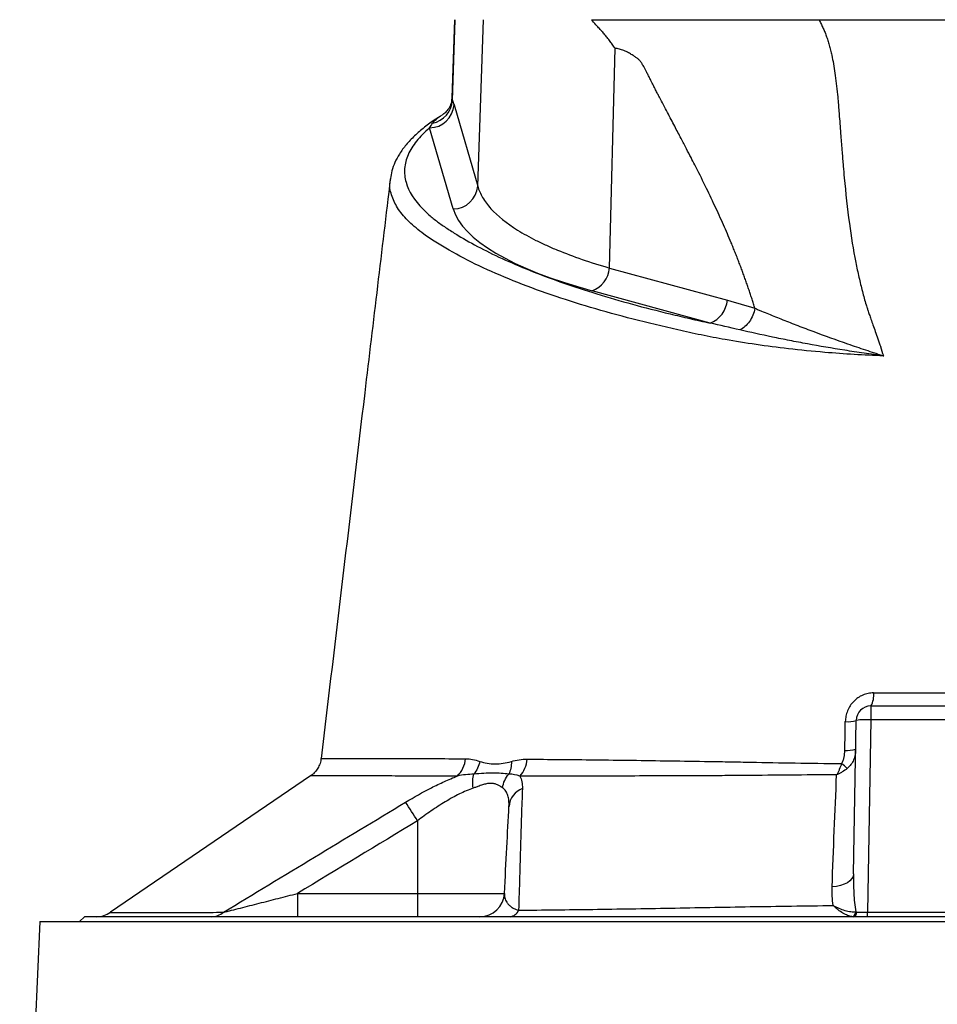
# Model space of a CAD drawing. Header units: millimetres. Extents: x 568 to 1413, y 660 to 2507.
# Tile 7 of 9: x 803 to 990, y 2045 to 2246. Entities that reach past the tile are written whole.
import ezdxf

# ---------------------------------------------------------------- set-up
doc = ezdxf.new("R2010")
doc.units = ezdxf.units.MM

msp = doc.modelspace()

# ---------------------------------------------------------------- linework, layer by layer
at = {"color": 7, "linetype": 'Continuous', "lineweight": 25}
for p, q in [((891.82, 2246.15), (891.26, 2230.23)), ((891.39, 2229.68), (891.96, 2246.15)), ((896.54, 2212.19), (897.72, 2246.15)), ((923.44, 2195.49), (924.55, 2240.33)), ((891.71, 2228.75), (896.54, 2212.19)), ((891.56, 2207.53), (886.73, 2224.09)), ((878.79, 2213.65), (878.81, 2213.72)), ((923.44, 2195.49), (947.48, 2188.92)), ((943.94, 2184.27), (919.89, 2190.84)), ((976.75, 2106.15), (976.75, 2103.31)), ((976.75, 2106.15), (1003.86, 2106.15)), ((973.21, 2071.87), (973.75, 2103.2)), ((976.75, 2103.31), (976.07, 2064.1)), ((1003.86, 2103.31), (976.75, 2103.31)), ((864.62, 2095.41), (864.63, 2095.41)), ((862.46, 2091.88), (821.63, 2064.05)), ((884.24, 2082.7), (884.24, 2067.89)), ((859.76, 2067.89), (859.76, 2063.15)), ((859.76, 2067.89), (884.24, 2067.89)), ((884.24, 2067.89), (901.99, 2067.89)), ((884.24, 2067.89), (884.24, 2063.15)), ((816.31, 2063.15), (815.31, 2062.15)), ((1164.31, 2063.15), (816.31, 2063.15)), ((976.07, 2063.15), (976.07, 2064.1)), ((976.07, 2064.1), (1004.54, 2064.1)), ((807.2, 2062.15), (803.1, 1970.78)), ((807.2, 2062.15), (1173.42, 2062.15))]:
    msp.add_line(p, q, dxfattribs=at)
at = {"color": 8, "linetype": 'Continuous', "lineweight": 25}
msp.add_line((891.28, 2230.23), (891.39, 2229.68), dxfattribs=at)
at = {"color": 7, "linetype": 'Continuous', "lineweight": 25, "flags": 128}
msp.add_lwpolyline([(973.21, 2071.87), (973.12, 2071.38), (972.87, 2070.91), (972.48, 2070.47), (971.95, 2070.08), (971.29, 2069.76), (970.54, 2069.5), (969.72, 2069.32), (968.85, 2069.22)], dxfattribs=at)
at = {"color": 7, "linetype": 'Continuous', "lineweight": 25}
for centre, radius, start, end in [((886.69, 2229.13), 5.04, 270.4996, 355.6619), ((886.36, 2229.97), 5.03, 281.3501, 356.6917), ((891.52, 2212.57), 5.04, 270.4996, 355.6619), ((917.93, 2196.01), 5.53, 290.7749, 354.6568), ((941.98, 2189.44), 5.53, 290.7749, 354.6568), ((973.41, 2108.23), 3.93, 328.1345, 8.543), ((976.75, 2103.15), 3, 90, 179), ((972.08, 2107.93), 5.01, 263.906, 289.537), ((975.76, 2088.89), 14.45, 86.038, 97.9584), ((971.98, 2102.38), 5.32, 264.1885, 288.2724), ((888.75, 2095.74), 5.31, 312.7236, 356.0363), ((901.05, 2095.61), 5.57, 317.2917, 356.6755), ((959.82, 2080.63), 17.59, 46.4697, 51.514), ((907.22, 2085.3), 4.31, 111.3278, 175.2626), ((814.86, 2041.46), 80.71, 30.7253, 33.9305), ((896.99, 2068.15), 5, 270, 357), ((818.76, 2068.15), 5, 270.0016, 304.9151), ((842.17, 2067.08), 3.93, 270.4447, 309.3945), ((902.89, 2065.3), 2.17, 276.9712, 337.2056), ((972.71, 2064.1), 0.955, 279.5688, 0.6628), ((972.97, 2064.02), 0.886, 279.2863, 5.045)]:
    msp.add_arc(centre, radius, start, end, dxfattribs=at)
for centre, major_axis, ratio, start_param, end_param in [((991.36, 2209.62), (100.11, 0), 0.267961, 3.219534, 3.917258), ((976.07, 2064.15), (3, 0.02), 0.017433, 3.878903, 4.71107)]:
    msp.add_ellipse(centre, major_axis=major_axis, ratio=ratio, start_param=start_param, end_param=end_param, dxfattribs=at)
for points, knots in [([(924.55, 2240.33), (924.46, 2240.46), (924.27, 2240.74), (923.99, 2241.13), (923.7, 2241.53), (923.41, 2241.91), (923.11, 2242.3), (922.81, 2242.68), (922.5, 2243.05), (922.2, 2243.41), (921.82, 2243.83), (921.31, 2244.4), (920.59, 2245.2), (920.04, 2245.81), (919.74, 2246.15)], [0, 0, 0, 0, 0.061077, 0.12251, 0.184317, 0.246519, 0.309134, 0.372181, 0.435678, 0.499644, 0.56001, 0.663535, 0.810207, 1, 1, 1, 1]), ([(919.74, 2246.15), (920.18, 2246.15), (921.04, 2246.15), (922.34, 2246.15), (923.61, 2246.15), (924.85, 2246.15), (926.08, 2246.15), (927.28, 2246.15), (928.45, 2246.15), (929.61, 2246.15), (930.74, 2246.15), (931.84, 2246.15), (932.93, 2246.15), (933.99, 2246.15), (935.02, 2246.15), (936.04, 2246.15), (937.03, 2246.15), (937.99, 2246.15), (938.94, 2246.15), (939.86, 2246.15), (940.97, 2246.15), (942.3, 2246.15), (943.84, 2246.15), (945.39, 2246.15), (946.95, 2246.15), (948.51, 2246.15), (950.08, 2246.15), (951.65, 2246.15), (953.24, 2246.15), (954.83, 2246.15), (956.42, 2246.15), (958.02, 2246.15), (959.63, 2246.15), (961.25, 2246.15), (962.87, 2246.15), (964.5, 2246.15), (965.59, 2246.15), (966.13, 2246.15)], [0, 0, 0, 0, 0.033278, 0.065774, 0.09749, 0.128425, 0.158582, 0.187962, 0.216567, 0.244398, 0.271457, 0.297745, 0.323266, 0.348021, 0.372013, 0.395244, 0.417718, 0.439439, 0.460409, 0.480633, 0.500116, 0.533064, 0.565727, 0.598114, 0.630239, 0.662114, 0.69375, 0.725162, 0.756362, 0.787364, 0.818181, 0.848827, 0.879316, 0.909664, 0.939884, 0.969991, 1, 1, 1, 1]), ([(966.13, 2246.15), (966.21, 2246.03), (966.35, 2245.78), (966.55, 2245.39), (966.75, 2244.99), (966.94, 2244.59), (967.13, 2244.17), (967.31, 2243.74), (967.48, 2243.31), (967.65, 2242.86), (967.81, 2242.4), (967.97, 2241.93), (968.12, 2241.45), (968.26, 2240.96), (968.4, 2240.46), (968.53, 2239.94), (968.66, 2239.42), (968.87, 2238.5), (969.13, 2237.12), (969.44, 2235.21), (969.71, 2233.1), (969.93, 2231.08), (970.12, 2228.82), (970.34, 2226.02), (970.6, 2222.67), (970.86, 2219.3), (971.09, 2216.44), (971.52, 2211.57), (972.24, 2205), (973.24, 2198.74), (973.98, 2195.1), (974.31, 2193.61), (974.65, 2192.16), (975.01, 2190.74), (975.38, 2189.36), (975.69, 2188.29), (975.95, 2187.46), (976.16, 2186.8), (976.45, 2185.98), (976.79, 2184.99), (977.2, 2183.83), (977.67, 2182.51), (978.19, 2181.01), (978.56, 2179.96), (978.76, 2179.4)], [0, 0, 0, 0, 0.006505, 0.013097, 0.01978, 0.026557, 0.033431, 0.040405, 0.047482, 0.054664, 0.061955, 0.069357, 0.076872, 0.084502, 0.092251, 0.100119, 0.108109, 0.116224, 0.142061, 0.170607, 0.201889, 0.23593, 0.260358, 0.301454, 0.35921, 0.407807, 0.449606, 0.484611, 0.621537, 0.738683, 0.761365, 0.783575, 0.805315, 0.826589, 0.847401, 0.867756, 0.87521, 0.885269, 0.89793, 0.913186, 0.931031, 0.951456, 0.974449, 1, 1, 1, 1]), ([(966.13, 2246.15), (966.44, 2246.15), (967.05, 2246.15), (967.96, 2246.15), (968.87, 2246.15), (969.79, 2246.15), (970.71, 2246.15), (971.63, 2246.15), (972.55, 2246.15), (973.47, 2246.15), (974.39, 2246.15), (975.32, 2246.15), (976.24, 2246.15), (977.17, 2246.15), (978.1, 2246.15), (979.03, 2246.15), (979.97, 2246.15), (980.9, 2246.15), (981.84, 2246.15), (982.78, 2246.15), (983.71, 2246.15), (984.66, 2246.15), (985.6, 2246.15), (986.54, 2246.15), (987.49, 2246.15), (988.43, 2246.15), (989.38, 2246.15), (990.6, 2246.15), (992.09, 2246.15), (993.85, 2246.15), (995.6, 2246.15), (997.35, 2246.15), (999.09, 2246.15), (1000.83, 2246.15), (1002.56, 2246.15), (1004.29, 2246.15), (1006.01, 2246.15), (1007.73, 2246.15), (1009.44, 2246.15), (1011.14, 2246.15), (1012.85, 2246.15), (1013.97, 2246.15), (1014.54, 2246.15)], [0, 0, 0, 0, 0.019347, 0.038666, 0.057957, 0.077225, 0.096471, 0.115697, 0.134906, 0.154101, 0.173284, 0.192457, 0.211623, 0.230784, 0.249942, 0.269101, 0.288262, 0.307428, 0.326601, 0.345784, 0.364979, 0.384189, 0.403415, 0.422661, 0.441929, 0.461222, 0.48054, 0.499888, 0.535804, 0.571628, 0.607375, 0.643061, 0.678702, 0.714313, 0.74991, 0.785509, 0.821124, 0.856772, 0.892468, 0.928228, 0.964067, 1, 1, 1, 1]), ([(953.09, 2187.27), (952.99, 2187.58), (952.8, 2188.2), (952.51, 2189.13), (952.21, 2190.06), (951.89, 2191), (951.57, 2191.94), (951.24, 2192.89), (950.9, 2193.84), (950.55, 2194.8), (950.19, 2195.76), (949.82, 2196.73), (949.44, 2197.7), (949.05, 2198.68), (948.66, 2199.66), (947.88, 2201.55), (946.65, 2204.4), (944.88, 2208.27), (942.93, 2212.35), (941.3, 2215.61), (940.01, 2218.12), (939.08, 2219.91), (937.97, 2222.04), (936.68, 2224.51), (935.2, 2227.32), (934.03, 2229.52), (933.22, 2231.07), (932.81, 2231.87), (932.36, 2232.76), (931.91, 2233.66), (931.5, 2234.48), (931.15, 2235.18), (930.83, 2235.79), (930.55, 2236.32), (930.31, 2236.77), (930.1, 2237.13), (929.93, 2237.41), (929.77, 2237.62), (929.61, 2237.8), (929.42, 2237.99), (929.2, 2238.18), (928.96, 2238.37), (928.68, 2238.57), (928.38, 2238.77), (928.05, 2238.98), (927.69, 2239.19), (927.29, 2239.41), (926.84, 2239.63), (926.37, 2239.84), (925.91, 2240.01), (925.45, 2240.15), (925, 2240.26), (924.7, 2240.31), (924.55, 2240.33)], [0, 0, 0, 0, 0.014704, 0.029556, 0.044557, 0.05971, 0.075015, 0.090474, 0.106088, 0.121858, 0.137786, 0.153872, 0.170118, 0.186525, 0.203094, 0.219826, 0.282441, 0.349841, 0.422063, 0.499138, 0.525545, 0.558172, 0.597019, 0.642087, 0.693376, 0.750886, 0.763599, 0.778025, 0.794165, 0.81202, 0.825981, 0.838522, 0.849644, 0.859348, 0.867636, 0.874512, 0.879981, 0.883799, 0.888088, 0.892873, 0.89817, 0.903991, 0.910347, 0.917245, 0.92469, 0.932686, 0.941238, 0.951698, 0.961868, 0.971763, 0.981404, 0.990809, 1, 1, 1, 1]), ([(891.25, 2230.22), (891.24, 2229.95), (891.2, 2229.33), (890.8, 2228.28), (890.17, 2227.4), (889.58, 2226.88), (889.34, 2226.74), (889.26, 2226.69)], [0, 0, 0, 0, 0.184099, 0.432968, 0.672393, 0.88685, 1, 1, 1, 1]), ([(888.89, 2226.42), (888.58, 2226.24), (887.4, 2225.52), (885.64, 2224.2), (883.61, 2222.47), (881.91, 2220.66), (880.59, 2218.85), (879.64, 2217.08), (879, 2215.38), (878.83, 2214.27), (878.75, 2213.73)], [0, 0, 0, 0, 0.052508, 0.201162, 0.350727, 0.499948, 0.646708, 0.773208, 0.892272, 1, 1, 1, 1]), ([(886.73, 2224.09), (885.68, 2223.19), (884.79, 2222.29), (883.33, 2220.46), (882.77, 2219.54), (881.95, 2217.68), (881.71, 2216.75), (881.61, 2215.57), (881.61, 2215.33), (881.61, 2214.86), (881.63, 2214.62), (881.7, 2213.92), (881.79, 2213.45), (882.44, 2211.11), (883.61, 2209.27), (885.86, 2207.01), (886.34, 2206.55), (887.13, 2205.88), (887.41, 2205.65), (887.97, 2205.21), (888.26, 2204.98), (888.87, 2204.54), (889.18, 2204.31), (889.82, 2203.87), (890.15, 2203.66), (891.15, 2203), (891.84, 2202.57), (895.4, 2200.41), (898.61, 2198.74), (903.99, 2196.31), (905.88, 2195.51), (909.85, 2193.94), (911.93, 2193.17), (918.46, 2190.9), (923.13, 2189.46), (930.59, 2187.43), (933.16, 2186.77), (937.12, 2185.81), (938.45, 2185.49), (940.49, 2185.03), (941.17, 2184.87), (942.55, 2184.57), (943.24, 2184.42), (943.94, 2184.27)], [0, 0, 0, 0, 0.0625, 0.0625, 0.125, 0.125, 0.1875, 0.1875, 0.203125, 0.203125, 0.21875, 0.21875, 0.25, 0.25, 0.375, 0.375, 0.40625, 0.40625, 0.421875, 0.421875, 0.4375, 0.4375, 0.453125, 0.453125, 0.46875, 0.46875, 0.5, 0.5, 0.625, 0.625, 0.6875, 0.6875, 0.75, 0.75, 0.875, 0.875, 0.9375, 0.9375, 0.96875, 0.96875, 0.984375, 0.984375, 1, 1, 1, 1]), ([(878.7, 2213.66), (876.96, 2199.1), (872.26, 2159.69), (867.56, 2120.27), (864.59, 2095.41)], [0, 0, 0, 0, 0.3693069, 1, 1, 1, 1]), ([(896.54, 2212.19), (896.75, 2211.41), (897.09, 2210.64), (897.77, 2209.48), (898.02, 2209.1), (898.59, 2208.34), (898.9, 2207.96), (900.61, 2206.09), (902.42, 2204.63), (905.82, 2202.51), (907.06, 2201.82), (909.1, 2200.79), (909.82, 2200.45), (911.28, 2199.79), (912.04, 2199.46), (915.96, 2197.84), (919.49, 2196.63), (923.44, 2195.49)], [0, 0, 0, 0, 0.125, 0.125, 0.1875, 0.1875, 0.25, 0.25, 0.5, 0.5, 0.625, 0.625, 0.6875, 0.6875, 0.75, 0.75, 1, 1, 1, 1]), ([(953.09, 2187.27), (953, 2186.79), (952.85, 2186.31), (952.48, 2185.4), (952.24, 2184.97), (951.7, 2184.19), (951.39, 2183.84), (950.73, 2183.26), (950.38, 2183.03), (950.02, 2182.86)], [0, 0, 0, 0, 0.25, 0.25, 0.5, 0.5, 0.75, 0.75, 1, 1, 1, 1]), ([(953.09, 2187.27), (953.31, 2187.18), (953.54, 2187.08), (954, 2186.89), (954.69, 2186.61), (955.39, 2186.32), (956.82, 2185.73), (957.79, 2185.34), (959.79, 2184.54), (960.81, 2184.14), (962.4, 2183.53), (962.93, 2183.32), (964.01, 2182.91), (964.56, 2182.71), (967.33, 2181.68), (969.63, 2180.85), (973.2, 2179.61), (974.41, 2179.2), (976.26, 2178.58), (976.88, 2178.37), (977.81, 2178.07), (978.12, 2177.96), (978.59, 2177.81), (978.75, 2177.76), (978.99, 2177.68), (979.06, 2177.65), (979.18, 2177.62), (979.22, 2177.6), (979.28, 2177.58), (979.3, 2177.58), (979.33, 2177.57), (979.34, 2177.56), (979.35, 2177.56), (979.36, 2177.56), (979.37, 2177.55), (979.37, 2177.55), (979.37, 2177.54)], [0, 0, 0, 0, 0.03125, 0.03125, 0.0625, 0.125, 0.125, 0.25, 0.25, 0.375, 0.375, 0.4375, 0.4375, 0.5, 0.5, 0.75, 0.75, 0.875, 0.875, 0.9375, 0.9375, 0.96875, 0.96875, 0.984375, 0.984375, 0.992188, 0.992188, 0.996094, 0.996094, 0.998047, 0.998047, 0.999023, 0.999023, 0.999512, 0.999512, 1, 1, 1, 1]), ([(979.37, 2177.54), (979.37, 2177.55), (979.36, 2177.55), (979.35, 2177.55), (979.35, 2177.55), (979.33, 2177.55), (979.32, 2177.55), (979.29, 2177.56), (979.27, 2177.56), (979.2, 2177.57), (979.16, 2177.58), (979.04, 2177.59), (978.95, 2177.6), (978.7, 2177.64), (978.53, 2177.66), (978.02, 2177.73), (977.69, 2177.78), (976.68, 2177.92), (976.02, 2178.01), (974.02, 2178.3), (972.71, 2178.5), (968.81, 2179.12), (966.28, 2179.55), (962.58, 2180.23), (961.36, 2180.46), (958.98, 2180.93), (957.81, 2181.17), (954.37, 2181.88), (952.16, 2182.37), (950.02, 2182.86)], [0, 0, 0, 0, 0.000488, 0.000488, 0.000977, 0.000977, 0.001953, 0.001953, 0.003906, 0.003906, 0.007812, 0.007812, 0.015625, 0.015625, 0.03125, 0.03125, 0.0625, 0.0625, 0.125, 0.125, 0.25, 0.25, 0.5, 0.5, 0.625, 0.625, 0.75, 0.75, 1, 1, 1, 1]), ([(977.3, 2108.81), (976.92, 2108.81), (976.55, 2108.77), (975.99, 2108.66), (975.81, 2108.61), (975.45, 2108.5), (975.27, 2108.43), (974.76, 2108.21), (974.42, 2108.03), (973.8, 2107.59), (973.51, 2107.35), (972.98, 2106.81), (972.74, 2106.5), (972.32, 2105.86), (972.15, 2105.53), (971.93, 2105), (971.86, 2104.81), (971.75, 2104.45), (971.71, 2104.26), (971.59, 2103.7), (971.55, 2103.33), (971.54, 2102.94)], [0, 0, 0, 0, 0.125, 0.125, 0.1875, 0.1875, 0.25, 0.25, 0.375, 0.375, 0.5, 0.5, 0.625, 0.625, 0.75, 0.75, 0.8125, 0.8125, 0.875, 0.875, 1, 1, 1, 1]), ([(977.3, 2108.81), (981.6, 2108.81), (985.93, 2108.81), (992.48, 2108.81), (994.66, 2108.81), (999, 2108.81), (1001.16, 2108.81), (1003.31, 2108.81)], [0, 0, 0, 0, 0.5, 0.5, 0.75, 0.75, 1, 1, 1, 1]), ([(973.65, 2097.33), (973.65, 2096.95), (973.61, 2096.58), (973.47, 2095.86), (973.36, 2095.51), (973.08, 2094.82), (972.9, 2094.49), (972.47, 2093.89), (972.22, 2093.62), (971.93, 2093.38)], [0, 0, 0, 0, 0.25, 0.25, 0.5, 0.5, 0.75, 0.75, 1, 1, 1, 1]), ([(864.56, 2095.41), (864.55, 2095.27), (864.52, 2094.74), (864.2, 2093.91), (863.68, 2093.02), (863.09, 2092.34), (862.64, 2092.03), (862.46, 2091.89)], [0, 0, 0, 0, 0.104419, 0.372988, 0.615344, 0.836018, 1, 1, 1, 1]), ([(894.04, 2095.37), (894.53, 2095.37), (895.01, 2095.32), (895.98, 2095.13), (896.46, 2095), (896.95, 2094.84)], [0, 0, 0, 0, 0.5, 0.5, 1, 1, 1, 1]), ([(903.4, 2094.81), (903.93, 2094.95), (904.46, 2095.08), (905.53, 2095.25), (906.07, 2095.29), (906.61, 2095.29)], [0, 0, 0, 0, 0.5, 0.5, 1, 1, 1, 1]), ([(906.61, 2095.29), (911.01, 2095.25), (915.64, 2095.21), (925.36, 2095.1), (930.44, 2095.03), (938.4, 2094.91), (941.11, 2094.87), (945.25, 2094.8), (946.65, 2094.78), (948.41, 2094.75), (948.76, 2094.74), (949.47, 2094.72), (949.83, 2094.72), (950.9, 2094.69), (951.62, 2094.68), (955.24, 2094.61), (958.22, 2094.56), (964.35, 2094.47), (967.51, 2094.43), (970.76, 2094.39)], [0, 0, 0, 0, 0.25, 0.25, 0.5, 0.5, 0.625, 0.625, 0.6875, 0.6875, 0.703125, 0.703125, 0.71875, 0.71875, 0.75, 0.75, 0.875, 0.875, 1, 1, 1, 1]), ([(970.76, 2094.39), (970.9, 2094.58), (971.01, 2094.8), (971.18, 2095.24), (971.24, 2095.47), (971.39, 2096.15), (971.44, 2096.62), (971.44, 2097.09)], [0, 0, 0, 0, 0.25, 0.25, 0.5, 0.5, 1, 1, 1, 1]), ([(896.95, 2094.84), (896.86, 2094.36), (896.71, 2093.9), (896.31, 2093.02), (896.06, 2092.6), (895.77, 2092.23)], [0, 0, 0, 0, 0.5, 0.5, 1, 1, 1, 1]), ([(896.95, 2094.84), (897.45, 2094.68), (897.96, 2094.55), (899, 2094.37), (899.53, 2094.32), (900.62, 2094.31), (901.17, 2094.36), (902.28, 2094.53), (902.84, 2094.65), (903.4, 2094.81)], [0, 0, 0, 0, 0.25, 0.25, 0.5, 0.5, 0.75, 0.75, 1, 1, 1, 1]), ([(903.4, 2094.81), (903.42, 2094.34), (903.38, 2093.88), (903.21, 2093.02), (903.07, 2092.61), (902.88, 2092.24)], [0, 0, 0, 0, 0.5, 0.5, 1, 1, 1, 1]), ([(970.76, 2094.39), (970.63, 2093.98), (970.48, 2093.58), (970.23, 2093), (970.15, 2092.81), (969.96, 2092.45), (969.87, 2092.27), (969.77, 2092.1)], [0, 0, 0, 0, 0.5, 0.5, 0.75, 0.75, 1, 1, 1, 1]), ([(971.93, 2093.38), (971.62, 2093.12), (971.28, 2092.89), (970.73, 2092.56), (970.55, 2092.46), (970.17, 2092.27), (969.97, 2092.18), (969.77, 2092.1)], [0, 0, 0, 0, 0.5, 0.5, 0.75, 0.75, 1, 1, 1, 1]), ([(881.83, 2086.51), (883.57, 2087.56), (885.32, 2088.54), (887.52, 2089.67), (887.96, 2089.89), (888.85, 2090.32), (889.29, 2090.53), (890.62, 2091.13), (891.49, 2091.5), (892.35, 2091.84)], [0, 0, 0, 0, 0.5, 0.5, 0.625, 0.625, 0.75, 0.75, 1, 1, 1, 1]), ([(895.6, 2089.37), (895.53, 2089.89), (895.5, 2090.41), (895.56, 2091.38), (895.64, 2091.83), (895.77, 2092.23)], [0, 0, 0, 0, 0.5, 0.5, 1, 1, 1, 1]), ([(902.88, 2092.24), (902.39, 2092.29), (901.87, 2092.35), (900.78, 2092.43), (900.22, 2092.46), (899.03, 2092.45), (898.41, 2092.42), (897.13, 2092.34), (896.46, 2092.28), (895.77, 2092.23)], [0, 0, 0, 0, 0.25, 0.25, 0.5, 0.5, 0.75, 0.75, 1, 1, 1, 1]), ([(901.62, 2089.44), (901.69, 2089.94), (901.83, 2090.45), (902.26, 2091.4), (902.54, 2091.85), (902.88, 2092.24)], [0, 0, 0, 0, 0.5, 0.5, 1, 1, 1, 1]), ([(969.77, 2092.1), (966.51, 2092.08), (963.35, 2092.06), (957.19, 2092.01), (954.19, 2091.98), (950.55, 2091.95), (949.82, 2091.95), (948.38, 2091.93), (947.67, 2091.93), (945.53, 2091.91), (944.12, 2091.91), (939.94, 2091.89), (937.21, 2091.88), (929.18, 2091.85), (924.05, 2091.84), (914.25, 2091.83), (909.58, 2091.83), (905.14, 2091.83)], [0, 0, 0, 0, 0.125, 0.125, 0.25, 0.25, 0.28125, 0.28125, 0.3125, 0.3125, 0.375, 0.375, 0.5, 0.5, 0.75, 0.75, 1, 1, 1, 1]), ([(905.14, 2091.83), (905.33, 2091.48), (905.47, 2091.09), (905.63, 2090.25), (905.66, 2089.8), (905.65, 2089.32)], [0, 0, 0, 0, 0.5, 0.5, 1, 1, 1, 1]), ([(895.6, 2089.37), (895.15, 2089.21), (894.68, 2089.03), (893.75, 2088.63), (893.28, 2088.41), (892.33, 2087.95), (891.85, 2087.7), (890.89, 2087.17), (890.4, 2086.88), (888.94, 2086.01), (887.99, 2085.39), (886.1, 2084.09), (885.16, 2083.41), (884.24, 2082.7)], [0, 0, 0, 0, 0.125, 0.125, 0.25, 0.25, 0.375, 0.375, 0.5, 0.5, 0.75, 0.75, 1, 1, 1, 1]), ([(901.62, 2089.44), (901.57, 2089.47), (901.48, 2089.54), (901.34, 2089.63), (901.23, 2089.71), (901.07, 2089.81), (900.85, 2089.94), (900.46, 2090.13), (899.92, 2090.3), (899.18, 2090.38), (898.36, 2090.28), (897.65, 2090.09), (897.05, 2089.89), (896.63, 2089.74), (896.14, 2089.56), (895.81, 2089.45), (895.6, 2089.37)], [0, 0, 0, 0, 0.039729, 0.073756, 0.102077, 0.12469, 0.190808, 0.248842, 0.373224, 0.498565, 0.623177, 0.748673, 0.806859, 0.874268, 0.919078, 1, 1, 1, 1]), ([(902.92, 2085.66), (902.94, 2086.06), (902.93, 2086.46), (902.86, 2087.2), (902.79, 2087.55), (902.58, 2088.19), (902.44, 2088.49), (902.09, 2089.01), (901.88, 2089.24), (901.62, 2089.44)], [0, 0, 0, 0, 0.25, 0.25, 0.5, 0.5, 0.75, 0.75, 1, 1, 1, 1]), ([(905.65, 2089.32), (905.59, 2087.52), (905.52, 2085.64), (905.4, 2081.76), (905.34, 2079.75), (905.21, 2075.6), (905.15, 2073.45), (905.02, 2069.05), (904.95, 2066.78), (904.89, 2064.46)], [0, 0, 0, 0, 0.25, 0.25, 0.5, 0.5, 0.75, 0.75, 1, 1, 1, 1]), ([(844.66, 2064.04), (850.84, 2067.81), (857.04, 2071.56), (869.43, 2079.04), (875.63, 2082.77), (881.83, 2086.51)], [0, 0, 0, 0, 0.5, 0.5, 1, 1, 1, 1]), ([(901.99, 2067.89), (902.16, 2071.14), (902.32, 2074.25), (902.63, 2080.18), (902.78, 2083), (902.92, 2085.66)], [0, 0, 0, 0, 0.5, 0.5, 1, 1, 1, 1]), ([(973.21, 2071.87), (973.18, 2070.57), (973.2, 2069.27), (973.34, 2066.68), (973.46, 2065.4), (973.66, 2064.12)], [0, 0, 0, 0, 0.5, 0.5, 1, 1, 1, 1]), ([(844.66, 2064.04), (844.9, 2064.1), (845.16, 2064.17), (845.72, 2064.31), (846.01, 2064.38), (846.9, 2064.61), (847.52, 2064.76), (848.77, 2065.08), (849.4, 2065.24), (850.68, 2065.57), (851.32, 2065.73), (853.26, 2066.23), (854.55, 2066.56), (857.15, 2067.22), (858.45, 2067.55), (859.76, 2067.89)], [0, 0, 0, 0, 0.0625, 0.0625, 0.125, 0.125, 0.25, 0.25, 0.375, 0.375, 0.5, 0.5, 0.75, 0.75, 1, 1, 1, 1]), ([(901.99, 2067.89), (901.97, 2067.59), (902, 2067.29), (902.15, 2066.69), (902.27, 2066.4), (902.55, 2065.95), (902.67, 2065.8), (902.93, 2065.51), (903.09, 2065.37), (903.46, 2065.09), (903.68, 2064.95), (904.07, 2064.75), (904.21, 2064.69), (904.52, 2064.57), (904.69, 2064.51), (904.89, 2064.46)], [0, 0, 0, 0, 0.25, 0.25, 0.5, 0.5, 0.625, 0.625, 0.75, 0.75, 0.875, 0.875, 0.9375, 0.9375, 1, 1, 1, 1]), ([(904.89, 2064.46), (909.84, 2064.52), (914.89, 2064.58), (925.19, 2064.72), (930.45, 2064.81), (938.48, 2064.95), (941.18, 2065), (946.63, 2065.1), (949.38, 2065.15), (954.94, 2065.24), (957.74, 2065.28), (963.38, 2065.36), (966.21, 2065.4), (969.05, 2065.43)], [0, 0, 0, 0, 0.25, 0.25, 0.5, 0.5, 0.625, 0.625, 0.75, 0.75, 0.875, 0.875, 1, 1, 1, 1]), ([(972.86, 2063.16), (972.6, 2063.19), (972.31, 2063.28), (971.86, 2063.46), (971.7, 2063.53), (971.39, 2063.69), (971.22, 2063.78), (970.74, 2064.07), (970.4, 2064.3), (969.9, 2064.69), (969.73, 2064.83), (969.48, 2065.05), (969.39, 2065.12), (969.22, 2065.27), (969.14, 2065.35), (969.05, 2065.43)], [0, 0, 0, 0, 0.25, 0.25, 0.375, 0.375, 0.5, 0.5, 0.75, 0.75, 0.875, 0.875, 0.9375, 0.9375, 1, 1, 1, 1]), ([(973.66, 2064.12), (973.35, 2064.07), (973, 2064.07), (972.46, 2064.14), (972.27, 2064.17), (971.89, 2064.25), (971.69, 2064.3), (971.1, 2064.48), (970.7, 2064.63), (970.09, 2064.89), (969.88, 2064.99), (969.57, 2065.15), (969.47, 2065.2), (969.26, 2065.31), (969.16, 2065.37), (969.05, 2065.43)], [0, 0, 0, 0, 0.25, 0.25, 0.375, 0.375, 0.5, 0.5, 0.75, 0.75, 0.875, 0.875, 0.9375, 0.9375, 1, 1, 1, 1])]:
    msp.add_open_spline(points, degree=3, knots=knots, dxfattribs=at)
for points in [[(891.39, 2229.68), (891.5, 2229.43), (891.61, 2229.11), (891.71, 2228.75)], [(886.73, 2224.09), (886.93, 2224.43), (887.14, 2224.74), (887.35, 2225.04)], [(947.48, 2188.92), (949.36, 2188.41), (951.23, 2187.88), (953.09, 2187.27)], [(950.02, 2182.86), (947.95, 2183.34), (945.92, 2183.8), (943.94, 2184.27)], [(979.37, 2177.54), (979.17, 2178.16), (978.97, 2178.78), (978.76, 2179.4)], [(971.44, 2097.09), (971.48, 2099.04), (971.51, 2100.99), (971.54, 2102.94)], [(895.77, 2092.23), (894.66, 2092.2), (893.51, 2092.09), (892.35, 2091.84)], [(905.14, 2091.83), (904.43, 2092.09), (903.68, 2092.21), (902.88, 2092.24)], [(968.85, 2069.22), (969.12, 2076.89), (969.42, 2084.53), (969.77, 2092.1)], [(884.24, 2082.7), (876.08, 2077.76), (867.91, 2072.84), (859.76, 2067.89)], [(969.05, 2065.43), (968.86, 2066.68), (968.8, 2067.95), (968.85, 2069.22)], [(973.66, 2064.12), (973.72, 2064.11), (973.78, 2064.1), (973.85, 2064.1)]]:
    msp.add_open_spline(points, degree=3, dxfattribs=at)
at = {"color": 8, "linetype": 'Continuous', "lineweight": 25}
for points, knots in [([(887.35, 2225.04), (887.8, 2225.57), (888.27, 2226.14), (889.15, 2226.61), (889.22, 2226.65)], [0, 0, 0, 0, 0.922191, 1, 1, 1, 1]), ([(979.37, 2177.54), (977.35, 2177.64), (973.29, 2177.82), (966.76, 2178.3), (960.05, 2178.97), (953.27, 2179.85), (947.35, 2180.8), (942.08, 2181.82), (935.75, 2183.2), (928.09, 2185.05), (919.46, 2187.43), (911.26, 2190.04), (903.64, 2192.86), (896.68, 2195.9), (891.6, 2198.56), (887.94, 2200.75), (885.09, 2202.67), (882.44, 2204.9), (880.24, 2207.45), (878.95, 2210.07), (878.47, 2212.15), (878.73, 2213.34), (878.79, 2213.65)], [0, 0, 0, 0, 0.032998, 0.066256, 0.109299, 0.149238, 0.189512, 0.22292, 0.256342, 0.323654, 0.392163, 0.461, 0.5343, 0.608009, 0.682961, 0.720656, 0.758344, 0.813003, 0.868015, 0.924189, 0.980785, 1, 1, 1, 1]), ([(864.63, 2095.41), (864.7, 2095.41), (864.84, 2095.41), (866.18, 2095.41), (868.42, 2095.41), (871.68, 2095.41), (876.08, 2095.42), (881.35, 2095.42), (887.26, 2095.41), (891.78, 2095.38), (894.04, 2095.37)], [0, 0, 0, 0, 0.106482, 0.224607, 0.345337, 0.466941, 0.598623, 0.731042, 0.865263, 1, 1, 1, 1]), ([(892.35, 2091.84), (890.09, 2091.84), (885.57, 2091.85), (879.59, 2091.85), (874.19, 2091.86), (869.72, 2091.86), (866.43, 2091.87), (864.13, 2091.87), (862.7, 2091.87), (862.54, 2091.87), (862.47, 2091.87)], [0, 0, 0, 0, 0.131019, 0.262553, 0.39573, 0.529548, 0.646695, 0.764637, 0.885145, 1, 1, 1, 1]), ([(821.65, 2064.02), (821.71, 2064.02), (821.85, 2064.02), (823.39, 2064.02), (825.56, 2064.02), (828.07, 2064.02), (831.16, 2064.02), (834.85, 2064.02), (839.27, 2064.03), (842.8, 2064.04), (844.66, 2064.04)], [0, 0, 0, 0, 0.141465, 0.303865, 0.416649, 0.529434, 0.642622, 0.757055, 0.871913, 1, 1, 1, 1])]:
    msp.add_open_spline(points, degree=3, knots=knots, dxfattribs=at)

doc.saveas('drawing.dxf')
